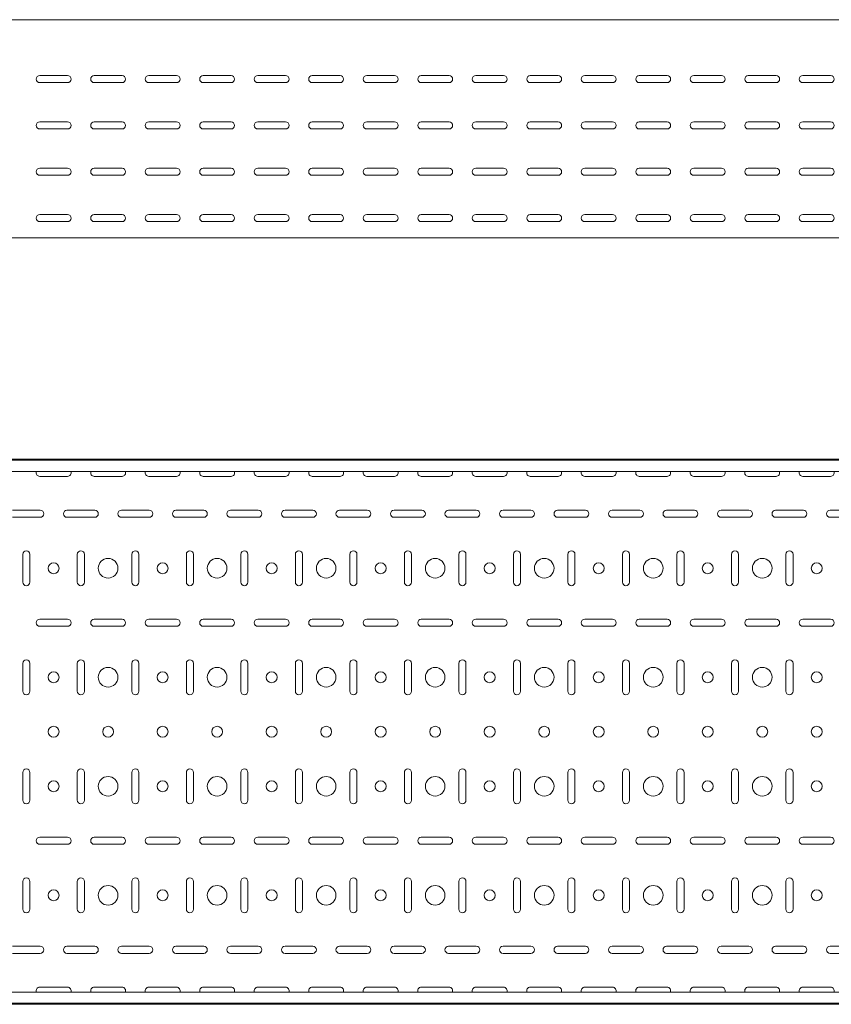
# Model space of a CAD drawing. Header units: millimetres. Extents: x -794 to 3872, y -6969 to -1561.
# Tile 6 of 19: x 1590 to 2334, y -5411 to -4507. Entities that reach past the tile are written whole.
import ezdxf

# ---------------------------------------------------------------- set-up
doc = ezdxf.new("R2010")
doc.units = ezdxf.units.MM

msp = doc.modelspace()

# ---------------------------------------------------------------- linework, layer by layer
at = {"color": 7, "linetype": 'Continuous', "lineweight": 15}
for p, q in [((3846.08, -4507.36), (846.08, -4507.36)), ((1608.33, -4558.61), (1633.83, -4558.61)), ((1658.33, -4558.61), (1683.83, -4558.61)), ((1708.33, -4558.61), (1733.83, -4558.61)), ((1758.33, -4558.61), (1783.83, -4558.61)), ((1808.33, -4558.61), (1833.83, -4558.61)), ((1858.33, -4558.61), (1883.83, -4558.61)), ((1908.33, -4558.61), (1933.83, -4558.61)), ((1958.33, -4558.61), (1983.83, -4558.61)), ((2008.33, -4558.61), (2033.83, -4558.61)), ((2058.33, -4558.61), (2083.83, -4558.61)), ((2108.33, -4558.61), (2133.83, -4558.61)), ((2158.33, -4558.61), (2183.83, -4558.61)), ((2208.33, -4558.61), (2233.83, -4558.61)), ((2258.33, -4558.61), (2283.83, -4558.61)), ((2308.33, -4558.61), (2333.83, -4558.61)), ((1633.83, -4565.11), (1608.33, -4565.11)), ((1683.83, -4565.11), (1658.33, -4565.11)), ((1733.83, -4565.11), (1708.33, -4565.11)), ((1783.83, -4565.11), (1758.33, -4565.11)), ((1833.83, -4565.11), (1808.33, -4565.11)), ((1883.83, -4565.11), (1858.33, -4565.11)), ((1933.83, -4565.11), (1908.33, -4565.11)), ((1983.83, -4565.11), (1958.33, -4565.11)), ((2033.83, -4565.11), (2008.33, -4565.11)), ((2083.83, -4565.11), (2058.33, -4565.11)), ((2133.83, -4565.11), (2108.33, -4565.11)), ((2183.83, -4565.11), (2158.33, -4565.11)), ((2233.83, -4565.11), (2208.33, -4565.11)), ((2283.83, -4565.11), (2258.33, -4565.11)), ((2333.83, -4565.11), (2308.33, -4565.11)), ((1608.33, -4601.11), (1633.83, -4601.11)), ((1658.33, -4601.11), (1683.83, -4601.11)), ((1708.33, -4601.11), (1733.83, -4601.11)), ((1758.33, -4601.11), (1783.83, -4601.11)), ((1808.33, -4601.11), (1833.83, -4601.11)), ((1858.33, -4601.11), (1883.83, -4601.11)), ((1908.33, -4601.11), (1933.83, -4601.11)), ((1958.33, -4601.11), (1983.83, -4601.11)), ((2008.33, -4601.11), (2033.83, -4601.11)), ((2058.33, -4601.11), (2083.83, -4601.11)), ((2108.33, -4601.11), (2133.83, -4601.11)), ((2158.33, -4601.11), (2183.83, -4601.11)), ((2208.33, -4601.11), (2233.83, -4601.11)), ((2258.33, -4601.11), (2283.83, -4601.11)), ((2308.33, -4601.11), (2333.83, -4601.11)), ((1633.83, -4607.61), (1608.33, -4607.61)), ((1683.83, -4607.61), (1658.33, -4607.61)), ((1733.83, -4607.61), (1708.33, -4607.61)), ((1783.83, -4607.61), (1758.33, -4607.61)), ((1833.83, -4607.61), (1808.33, -4607.61)), ((1883.83, -4607.61), (1858.33, -4607.61)), ((1933.83, -4607.61), (1908.33, -4607.61)), ((1983.83, -4607.61), (1958.33, -4607.61)), ((2033.83, -4607.61), (2008.33, -4607.61)), ((2083.83, -4607.61), (2058.33, -4607.61)), ((2133.83, -4607.61), (2108.33, -4607.61)), ((2183.83, -4607.61), (2158.33, -4607.61)), ((2233.83, -4607.61), (2208.33, -4607.61)), ((2283.83, -4607.61), (2258.33, -4607.61)), ((2333.83, -4607.61), (2308.33, -4607.61)), ((1608.33, -4643.61), (1633.83, -4643.61)), ((1633.83, -4650.11), (1608.33, -4650.11)), ((1658.33, -4643.61), (1683.83, -4643.61)), ((1683.83, -4650.11), (1658.33, -4650.11)), ((1708.33, -4643.61), (1733.83, -4643.61)), ((1733.83, -4650.11), (1708.33, -4650.11)), ((1758.33, -4643.61), (1783.83, -4643.61)), ((1783.83, -4650.11), (1758.33, -4650.11)), ((1808.33, -4643.61), (1833.83, -4643.61)), ((1833.83, -4650.11), (1808.33, -4650.11)), ((1858.33, -4643.61), (1883.83, -4643.61)), ((1883.83, -4650.11), (1858.33, -4650.11)), ((1908.33, -4643.61), (1933.83, -4643.61)), ((1933.83, -4650.11), (1908.33, -4650.11)), ((1958.33, -4643.61), (1983.83, -4643.61)), ((1983.83, -4650.11), (1958.33, -4650.11)), ((2008.33, -4643.61), (2033.83, -4643.61)), ((2033.83, -4650.11), (2008.33, -4650.11)), ((2058.33, -4643.61), (2083.83, -4643.61)), ((2083.83, -4650.11), (2058.33, -4650.11)), ((2108.33, -4643.61), (2133.83, -4643.61)), ((2133.83, -4650.11), (2108.33, -4650.11)), ((2158.33, -4643.61), (2183.83, -4643.61)), ((2183.83, -4650.11), (2158.33, -4650.11)), ((2208.33, -4643.61), (2233.83, -4643.61)), ((2233.83, -4650.11), (2208.33, -4650.11)), ((2258.33, -4643.61), (2283.83, -4643.61)), ((2283.83, -4650.11), (2258.33, -4650.11)), ((2308.33, -4643.61), (2333.83, -4643.61)), ((2333.83, -4650.11), (2308.33, -4650.11)), ((1608.33, -4686.11), (1633.83, -4686.11)), ((1658.33, -4686.11), (1683.83, -4686.11)), ((1708.33, -4686.11), (1733.83, -4686.11)), ((1758.33, -4686.11), (1783.83, -4686.11)), ((1808.33, -4686.11), (1833.83, -4686.11)), ((1858.33, -4686.11), (1883.83, -4686.11)), ((1908.33, -4686.11), (1933.83, -4686.11)), ((1958.33, -4686.11), (1983.83, -4686.11)), ((2008.33, -4686.11), (2033.83, -4686.11)), ((2058.33, -4686.11), (2083.83, -4686.11)), ((2108.33, -4686.11), (2133.83, -4686.11)), ((2158.33, -4686.11), (2183.83, -4686.11)), ((2208.33, -4686.11), (2233.83, -4686.11)), ((2258.33, -4686.11), (2283.83, -4686.11)), ((2308.33, -4686.11), (2333.83, -4686.11)), ((1633.83, -4692.61), (1608.33, -4692.61)), ((1683.83, -4692.61), (1658.33, -4692.61)), ((1733.83, -4692.61), (1708.33, -4692.61)), ((1783.83, -4692.61), (1758.33, -4692.61)), ((1833.83, -4692.61), (1808.33, -4692.61)), ((1883.83, -4692.61), (1858.33, -4692.61)), ((1933.83, -4692.61), (1908.33, -4692.61)), ((1983.83, -4692.61), (1958.33, -4692.61)), ((2033.83, -4692.61), (2008.33, -4692.61)), ((2083.83, -4692.61), (2058.33, -4692.61)), ((2133.83, -4692.61), (2108.33, -4692.61)), ((2183.83, -4692.61), (2158.33, -4692.61)), ((2233.83, -4692.61), (2208.33, -4692.61)), ((2283.83, -4692.61), (2258.33, -4692.61)), ((2333.83, -4692.61), (2308.33, -4692.61)), ((3846.08, -4707.36), (846.08, -4707.36)), ((3846.08, -4910.57), (846.08, -4910.57)), ((3846.08, -4911.57), (846.08, -4911.57)), ((3846.08, -4921.78), (846.08, -4921.78)), ((1608.33, -4926.32), (1633.83, -4926.32)), ((1658.33, -4926.32), (1683.83, -4926.32)), ((1708.33, -4926.32), (1733.83, -4926.32)), ((1758.33, -4926.32), (1783.83, -4926.32)), ((1808.33, -4926.32), (1833.83, -4926.32)), ((1858.33, -4926.32), (1883.83, -4926.32)), ((1908.33, -4926.32), (1933.83, -4926.32)), ((1958.33, -4926.32), (1983.83, -4926.32)), ((2008.33, -4926.32), (2033.83, -4926.32)), ((2058.33, -4926.32), (2083.83, -4926.32)), ((2108.33, -4926.32), (2133.83, -4926.32)), ((2158.33, -4926.32), (2183.83, -4926.32)), ((2208.33, -4926.32), (2233.83, -4926.32)), ((2258.33, -4926.32), (2283.83, -4926.32)), ((2308.33, -4926.32), (2333.83, -4926.32)), ((1608.83, -4957.32), (1583.33, -4957.32)), ((1658.83, -4957.32), (1633.33, -4957.32)), ((1708.83, -4957.32), (1683.33, -4957.32)), ((1758.83, -4957.32), (1733.33, -4957.32)), ((1808.83, -4957.32), (1783.33, -4957.32)), ((1858.83, -4957.32), (1833.33, -4957.32)), ((1908.83, -4957.32), (1883.33, -4957.32)), ((1958.83, -4957.32), (1933.33, -4957.32)), ((2008.83, -4957.32), (1983.33, -4957.32)), ((2058.83, -4957.32), (2033.33, -4957.32)), ((2108.83, -4957.32), (2083.33, -4957.32)), ((2158.83, -4957.32), (2133.33, -4957.32)), ((2208.83, -4957.32), (2183.33, -4957.32)), ((2258.83, -4957.32), (2233.33, -4957.32)), ((2308.83, -4957.32), (2283.33, -4957.32)), ((2358.83, -4957.32), (2333.33, -4957.32)), ((1583.33, -4963.82), (1608.83, -4963.82)), ((1633.33, -4963.82), (1658.83, -4963.82)), ((1683.33, -4963.82), (1708.83, -4963.82)), ((1733.33, -4963.82), (1758.83, -4963.82)), ((1783.33, -4963.82), (1808.83, -4963.82)), ((1833.33, -4963.82), (1858.83, -4963.82)), ((1883.33, -4963.82), (1908.83, -4963.82)), ((1933.33, -4963.82), (1958.83, -4963.82)), ((1983.33, -4963.82), (2008.83, -4963.82)), ((2033.33, -4963.82), (2058.83, -4963.82)), ((2083.33, -4963.82), (2108.83, -4963.82)), ((2133.33, -4963.82), (2158.83, -4963.82)), ((2183.33, -4963.82), (2208.83, -4963.82)), ((2233.33, -4963.82), (2258.83, -4963.82)), ((2283.33, -4963.82), (2308.83, -4963.82)), ((2333.33, -4963.82), (2358.83, -4963.82)), ((1592.83, -4997.82), (1592.83, -5023.32)), ((1599.33, -5023.32), (1599.33, -4997.82)), ((1642.83, -4997.82), (1642.83, -5023.32)), ((1649.33, -5023.32), (1649.33, -4997.82)), ((1692.83, -4997.82), (1692.83, -5023.32)), ((1699.33, -5023.32), (1699.33, -4997.82)), ((1742.83, -4997.82), (1742.83, -5023.32)), ((1749.33, -5023.32), (1749.33, -4997.82)), ((1792.83, -4997.82), (1792.83, -5023.32)), ((1799.33, -5023.32), (1799.33, -4997.82)), ((1842.83, -4997.82), (1842.83, -5023.32)), ((1849.33, -5023.32), (1849.33, -4997.82)), ((1892.83, -4997.82), (1892.83, -5023.32)), ((1899.33, -5023.32), (1899.33, -4997.82)), ((1942.83, -4997.82), (1942.83, -5023.32)), ((1949.33, -5023.32), (1949.33, -4997.82)), ((1992.83, -4997.82), (1992.83, -5023.32)), ((1999.33, -5023.32), (1999.33, -4997.82)), ((2042.83, -4997.82), (2042.83, -5023.32)), ((2049.33, -5023.32), (2049.33, -4997.82)), ((2092.83, -4997.82), (2092.83, -5023.32)), ((2099.33, -5023.32), (2099.33, -4997.82)), ((2142.83, -4997.82), (2142.83, -5023.32)), ((2149.33, -5023.32), (2149.33, -4997.82)), ((2192.83, -4997.82), (2192.83, -5023.32)), ((2199.33, -5023.32), (2199.33, -4997.82)), ((2242.83, -4997.82), (2242.83, -5023.32)), ((2249.33, -5023.32), (2249.33, -4997.82)), ((2292.83, -4997.82), (2292.83, -5023.32)), ((2299.33, -5023.32), (2299.33, -4997.82)), ((1633.83, -5057.32), (1608.33, -5057.32)), ((1683.83, -5057.32), (1658.33, -5057.32)), ((1733.83, -5057.32), (1708.33, -5057.32)), ((1783.83, -5057.32), (1758.33, -5057.32)), ((1833.83, -5057.32), (1808.33, -5057.32)), ((1883.83, -5057.32), (1858.33, -5057.32)), ((1933.83, -5057.32), (1908.33, -5057.32)), ((1983.83, -5057.32), (1958.33, -5057.32)), ((2033.83, -5057.32), (2008.33, -5057.32)), ((2083.83, -5057.32), (2058.33, -5057.32)), ((2133.83, -5057.32), (2108.33, -5057.32)), ((2183.83, -5057.32), (2158.33, -5057.32)), ((2233.83, -5057.32), (2208.33, -5057.32)), ((2283.83, -5057.32), (2258.33, -5057.32)), ((2333.83, -5057.32), (2308.33, -5057.32)), ((1608.33, -5063.82), (1633.83, -5063.82)), ((1658.33, -5063.82), (1683.83, -5063.82)), ((1708.33, -5063.82), (1733.83, -5063.82)), ((1758.33, -5063.82), (1783.83, -5063.82)), ((1808.33, -5063.82), (1833.83, -5063.82)), ((1858.33, -5063.82), (1883.83, -5063.82)), ((1908.33, -5063.82), (1933.83, -5063.82)), ((1958.33, -5063.82), (1983.83, -5063.82)), ((2008.33, -5063.82), (2033.83, -5063.82)), ((2058.33, -5063.82), (2083.83, -5063.82)), ((2108.33, -5063.82), (2133.83, -5063.82)), ((2158.33, -5063.82), (2183.83, -5063.82)), ((2208.33, -5063.82), (2233.83, -5063.82)), ((2258.33, -5063.82), (2283.83, -5063.82)), ((2308.33, -5063.82), (2333.83, -5063.82)), ((1592.83, -5097.82), (1592.83, -5123.32)), ((1599.33, -5123.32), (1599.33, -5097.82)), ((1642.83, -5097.82), (1642.83, -5123.32)), ((1649.33, -5123.32), (1649.33, -5097.82)), ((1692.83, -5097.82), (1692.83, -5123.32)), ((1699.33, -5123.32), (1699.33, -5097.82)), ((1742.83, -5097.82), (1742.83, -5123.32)), ((1749.33, -5123.32), (1749.33, -5097.82)), ((1792.83, -5097.82), (1792.83, -5123.32)), ((1799.33, -5123.32), (1799.33, -5097.82)), ((1842.83, -5097.82), (1842.83, -5123.32)), ((1849.33, -5123.32), (1849.33, -5097.82)), ((1892.83, -5097.82), (1892.83, -5123.32)), ((1899.33, -5123.32), (1899.33, -5097.82)), ((1942.83, -5097.82), (1942.83, -5123.32)), ((1949.33, -5123.32), (1949.33, -5097.82)), ((1992.83, -5097.82), (1992.83, -5123.32)), ((1999.33, -5123.32), (1999.33, -5097.82)), ((2042.83, -5097.82), (2042.83, -5123.32)), ((2049.33, -5123.32), (2049.33, -5097.82)), ((2092.83, -5097.82), (2092.83, -5123.32)), ((2099.33, -5123.32), (2099.33, -5097.82)), ((2142.83, -5097.82), (2142.83, -5123.32)), ((2149.33, -5123.32), (2149.33, -5097.82)), ((2192.83, -5097.82), (2192.83, -5123.32)), ((2199.33, -5123.32), (2199.33, -5097.82)), ((2242.83, -5097.82), (2242.83, -5123.32)), ((2249.33, -5123.32), (2249.33, -5097.82)), ((2292.83, -5097.82), (2292.83, -5123.32)), ((2299.33, -5123.32), (2299.33, -5097.82)), ((1592.83, -5197.82), (1592.83, -5223.32)), ((1599.33, -5223.32), (1599.33, -5197.82)), ((1642.83, -5197.82), (1642.83, -5223.32)), ((1649.33, -5223.32), (1649.33, -5197.82)), ((1692.83, -5197.82), (1692.83, -5223.32)), ((1699.33, -5223.32), (1699.33, -5197.82)), ((1742.83, -5197.82), (1742.83, -5223.32)), ((1749.33, -5223.32), (1749.33, -5197.82)), ((1792.83, -5197.82), (1792.83, -5223.32)), ((1799.33, -5223.32), (1799.33, -5197.82)), ((1842.83, -5197.82), (1842.83, -5223.32)), ((1849.33, -5223.32), (1849.33, -5197.82)), ((1892.83, -5197.82), (1892.83, -5223.32)), ((1899.33, -5223.32), (1899.33, -5197.82)), ((1942.83, -5197.82), (1942.83, -5223.32)), ((1949.33, -5223.32), (1949.33, -5197.82)), ((1992.83, -5197.82), (1992.83, -5223.32)), ((1999.33, -5223.32), (1999.33, -5197.82)), ((2042.83, -5197.82), (2042.83, -5223.32)), ((2049.33, -5223.32), (2049.33, -5197.82)), ((2092.83, -5197.82), (2092.83, -5223.32)), ((2099.33, -5223.32), (2099.33, -5197.82)), ((2142.83, -5197.82), (2142.83, -5223.32)), ((2149.33, -5223.32), (2149.33, -5197.82)), ((2192.83, -5197.82), (2192.83, -5223.32)), ((2199.33, -5223.32), (2199.33, -5197.82)), ((2242.83, -5197.82), (2242.83, -5223.32)), ((2249.33, -5223.32), (2249.33, -5197.82)), ((2292.83, -5197.82), (2292.83, -5223.32)), ((2299.33, -5223.32), (2299.33, -5197.82)), ((1633.83, -5257.32), (1608.33, -5257.32)), ((1608.33, -5263.82), (1633.83, -5263.82)), ((1683.83, -5257.32), (1658.33, -5257.32)), ((1658.33, -5263.82), (1683.83, -5263.82)), ((1733.83, -5257.32), (1708.33, -5257.32)), ((1708.33, -5263.82), (1733.83, -5263.82)), ((1783.83, -5257.32), (1758.33, -5257.32)), ((1758.33, -5263.82), (1783.83, -5263.82)), ((1833.83, -5257.32), (1808.33, -5257.32)), ((1808.33, -5263.82), (1833.83, -5263.82)), ((1883.83, -5257.32), (1858.33, -5257.32)), ((1858.33, -5263.82), (1883.83, -5263.82)), ((1933.83, -5257.32), (1908.33, -5257.32)), ((1908.33, -5263.82), (1933.83, -5263.82)), ((1983.83, -5257.32), (1958.33, -5257.32)), ((1958.33, -5263.82), (1983.83, -5263.82)), ((2033.83, -5257.32), (2008.33, -5257.32)), ((2008.33, -5263.82), (2033.83, -5263.82)), ((2083.83, -5257.32), (2058.33, -5257.32)), ((2058.33, -5263.82), (2083.83, -5263.82)), ((2133.83, -5257.32), (2108.33, -5257.32)), ((2108.33, -5263.82), (2133.83, -5263.82)), ((2183.83, -5257.32), (2158.33, -5257.32)), ((2158.33, -5263.82), (2183.83, -5263.82)), ((2233.83, -5257.32), (2208.33, -5257.32)), ((2208.33, -5263.82), (2233.83, -5263.82)), ((2283.83, -5257.32), (2258.33, -5257.32)), ((2258.33, -5263.82), (2283.83, -5263.82)), ((2333.83, -5257.32), (2308.33, -5257.32)), ((2308.33, -5263.82), (2333.83, -5263.82)), ((1592.83, -5297.82), (1592.83, -5323.32)), ((1599.33, -5323.32), (1599.33, -5297.82)), ((1642.83, -5297.82), (1642.83, -5323.32)), ((1649.33, -5323.32), (1649.33, -5297.82)), ((1692.83, -5297.82), (1692.83, -5323.32)), ((1699.33, -5323.32), (1699.33, -5297.82)), ((1742.83, -5297.82), (1742.83, -5323.32)), ((1749.33, -5323.32), (1749.33, -5297.82)), ((1792.83, -5297.82), (1792.83, -5323.32)), ((1799.33, -5323.32), (1799.33, -5297.82)), ((1842.83, -5297.82), (1842.83, -5323.32)), ((1849.33, -5323.32), (1849.33, -5297.82)), ((1892.83, -5297.82), (1892.83, -5323.32)), ((1899.33, -5323.32), (1899.33, -5297.82)), ((1942.83, -5297.82), (1942.83, -5323.32)), ((1949.33, -5323.32), (1949.33, -5297.82)), ((1992.83, -5297.82), (1992.83, -5323.32)), ((1999.33, -5323.32), (1999.33, -5297.82)), ((2042.83, -5297.82), (2042.83, -5323.32)), ((2049.33, -5323.32), (2049.33, -5297.82)), ((2092.83, -5297.82), (2092.83, -5323.32)), ((2099.33, -5323.32), (2099.33, -5297.82)), ((2142.83, -5297.82), (2142.83, -5323.32)), ((2149.33, -5323.32), (2149.33, -5297.82)), ((2192.83, -5297.82), (2192.83, -5323.32)), ((2199.33, -5323.32), (2199.33, -5297.82)), ((2242.83, -5297.82), (2242.83, -5323.32)), ((2249.33, -5323.32), (2249.33, -5297.82)), ((2292.83, -5297.82), (2292.83, -5323.32)), ((2299.33, -5323.32), (2299.33, -5297.82)), ((1608.83, -5357.32), (1583.33, -5357.32)), ((1583.33, -5363.82), (1608.83, -5363.82)), ((1658.83, -5357.32), (1633.33, -5357.32)), ((1633.33, -5363.82), (1658.83, -5363.82)), ((1708.83, -5357.32), (1683.33, -5357.32)), ((1683.33, -5363.82), (1708.83, -5363.82)), ((1758.83, -5357.32), (1733.33, -5357.32)), ((1733.33, -5363.82), (1758.83, -5363.82)), ((1808.83, -5357.32), (1783.33, -5357.32)), ((1783.33, -5363.82), (1808.83, -5363.82)), ((1858.83, -5357.32), (1833.33, -5357.32)), ((1833.33, -5363.82), (1858.83, -5363.82)), ((1908.83, -5357.32), (1883.33, -5357.32)), ((1883.33, -5363.82), (1908.83, -5363.82)), ((1958.83, -5357.32), (1933.33, -5357.32)), ((1933.33, -5363.82), (1958.83, -5363.82)), ((2008.83, -5357.32), (1983.33, -5357.32)), ((1983.33, -5363.82), (2008.83, -5363.82)), ((2058.83, -5357.32), (2033.33, -5357.32)), ((2033.33, -5363.82), (2058.83, -5363.82)), ((2108.83, -5357.32), (2083.33, -5357.32)), ((2083.33, -5363.82), (2108.83, -5363.82)), ((2158.83, -5357.32), (2133.33, -5357.32)), ((2133.33, -5363.82), (2158.83, -5363.82)), ((2208.83, -5357.32), (2183.33, -5357.32)), ((2183.33, -5363.82), (2208.83, -5363.82)), ((2258.83, -5357.32), (2233.33, -5357.32)), ((2233.33, -5363.82), (2258.83, -5363.82)), ((2308.83, -5357.32), (2283.33, -5357.32)), ((2283.33, -5363.82), (2308.83, -5363.82)), ((2358.83, -5357.32), (2333.33, -5357.32)), ((2333.33, -5363.82), (2358.83, -5363.82)), ((3846.08, -5399.36), (846.08, -5399.36)), ((1633.83, -5394.82), (1608.33, -5394.82)), ((1683.83, -5394.82), (1658.33, -5394.82)), ((1733.83, -5394.82), (1708.33, -5394.82)), ((1783.83, -5394.82), (1758.33, -5394.82)), ((1833.83, -5394.82), (1808.33, -5394.82)), ((1883.83, -5394.82), (1858.33, -5394.82)), ((1933.83, -5394.82), (1908.33, -5394.82)), ((1983.83, -5394.82), (1958.33, -5394.82)), ((2033.83, -5394.82), (2008.33, -5394.82)), ((2083.83, -5394.82), (2058.33, -5394.82)), ((2133.83, -5394.82), (2108.33, -5394.82)), ((2183.83, -5394.82), (2158.33, -5394.82)), ((2233.83, -5394.82), (2208.33, -5394.82)), ((2283.83, -5394.82), (2258.33, -5394.82)), ((2333.83, -5394.82), (2308.33, -5394.82)), ((846.08, -5409.57), (3846.08, -5409.57)), ((3846.08, -5410.57), (846.08, -5410.57))]:
    msp.add_line(p, q, dxfattribs=at)
for centre, radius in [((1671.08, -5010.57), 9), ((1771.08, -5010.57), 9), ((1871.08, -5010.57), 9), ((1971.08, -5010.57), 9), ((2071.08, -5010.57), 9), ((2171.08, -5010.57), 9), ((2271.08, -5010.57), 9), ((1621.08, -5010.57), 5), ((1721.08, -5010.57), 5), ((1821.08, -5010.57), 5), ((1921.08, -5010.57), 5), ((2021.08, -5010.57), 5), ((2121.08, -5010.57), 5), ((2221.08, -5010.57), 5), ((2321.08, -5010.57), 5), ((1671.08, -5110.57), 9), ((1771.08, -5110.57), 9), ((1871.08, -5110.57), 9), ((1971.08, -5110.57), 9), ((2071.08, -5110.57), 9), ((2171.08, -5110.57), 9), ((2271.08, -5110.57), 9), ((1621.08, -5110.57), 5), ((1721.08, -5110.57), 5), ((1821.08, -5110.57), 5), ((1921.08, -5110.57), 5), ((2021.08, -5110.57), 5), ((2121.08, -5110.57), 5), ((2221.08, -5110.57), 5), ((2321.08, -5110.57), 5), ((1621.08, -5160.57), 5), ((1671.08, -5160.57), 5), ((1721.08, -5160.57), 5), ((1771.08, -5160.57), 5), ((1821.08, -5160.57), 5), ((1871.08, -5160.57), 5), ((1921.08, -5160.57), 5), ((1971.08, -5160.57), 5), ((2021.08, -5160.57), 5), ((2071.08, -5160.57), 5), ((2121.08, -5160.57), 5), ((2171.08, -5160.57), 5), ((2221.08, -5160.57), 5), ((2271.08, -5160.57), 5), ((2321.08, -5160.57), 5), ((1671.08, -5210.57), 9), ((1771.08, -5210.57), 9), ((1871.08, -5210.57), 9), ((1971.08, -5210.57), 9), ((2071.08, -5210.57), 9), ((2171.08, -5210.57), 9), ((2271.08, -5210.57), 9), ((1621.08, -5210.57), 5), ((1721.08, -5210.57), 5), ((1821.08, -5210.57), 5), ((1921.08, -5210.57), 5), ((2021.08, -5210.57), 5), ((2121.08, -5210.57), 5), ((2221.08, -5210.57), 5), ((2321.08, -5210.57), 5), ((1671.08, -5310.57), 9), ((1771.08, -5310.57), 9), ((1871.08, -5310.57), 9), ((1971.08, -5310.57), 9), ((2071.08, -5310.57), 9), ((2171.08, -5310.57), 9), ((2271.08, -5310.57), 9), ((1621.08, -5310.57), 5), ((1721.08, -5310.57), 5), ((1821.08, -5310.57), 5), ((1921.08, -5310.57), 5), ((2021.08, -5310.57), 5), ((2121.08, -5310.57), 5), ((2221.08, -5310.57), 5), ((2321.08, -5310.57), 5)]:
    msp.add_circle(centre, radius, dxfattribs=at)
for centre, start, end in [((1608.33, -4561.86), 90, 270), ((1633.83, -4561.86), 270, 90), ((1658.33, -4561.86), 90, 270), ((1683.83, -4561.86), 270, 90), ((1708.33, -4561.86), 90, 270), ((1733.83, -4561.86), 270, 90), ((1758.33, -4561.86), 90, 270), ((1783.83, -4561.86), 270, 90), ((1808.33, -4561.86), 90, 270), ((1833.83, -4561.86), 270, 90), ((1858.33, -4561.86), 90, 270), ((1883.83, -4561.86), 270, 90), ((1908.33, -4561.86), 90, 270), ((1933.83, -4561.86), 270, 90), ((1958.33, -4561.86), 90, 270), ((1983.83, -4561.86), 270, 90), ((2008.33, -4561.86), 90, 270), ((2033.83, -4561.86), 270, 90), ((2058.33, -4561.86), 90, 270), ((2083.83, -4561.86), 270, 90), ((2108.33, -4561.86), 90, 270), ((2133.83, -4561.86), 270, 90), ((2158.33, -4561.86), 90, 270), ((2183.83, -4561.86), 270, 90), ((2208.33, -4561.86), 90, 270), ((2233.83, -4561.86), 270, 90), ((2258.33, -4561.86), 90, 270), ((2283.83, -4561.86), 270, 90), ((2308.33, -4561.86), 90, 270), ((2333.83, -4561.86), 270, 90), ((1608.33, -4604.36), 90, 270), ((1633.83, -4604.36), 270, 90), ((1658.33, -4604.36), 90, 270), ((1683.83, -4604.36), 270, 90), ((1708.33, -4604.36), 90, 270), ((1733.83, -4604.36), 270, 90), ((1758.33, -4604.36), 90, 270), ((1783.83, -4604.36), 270, 90), ((1808.33, -4604.36), 90, 270), ((1833.83, -4604.36), 270, 90), ((1858.33, -4604.36), 90, 270), ((1883.83, -4604.36), 270, 90), ((1908.33, -4604.36), 90, 270), ((1933.83, -4604.36), 270, 90), ((1958.33, -4604.36), 90, 270), ((1983.83, -4604.36), 270, 90), ((2008.33, -4604.36), 90, 270), ((2033.83, -4604.36), 270, 90), ((2058.33, -4604.36), 90, 270), ((2083.83, -4604.36), 270, 90), ((2108.33, -4604.36), 90, 270), ((2133.83, -4604.36), 270, 90), ((2158.33, -4604.36), 90, 270), ((2183.83, -4604.36), 270, 90), ((2208.33, -4604.36), 90, 270), ((2233.83, -4604.36), 270, 90), ((2258.33, -4604.36), 90, 270), ((2283.83, -4604.36), 270, 90), ((2308.33, -4604.36), 90, 270), ((2333.83, -4604.36), 270, 90), ((1608.33, -4646.86), 90, 270), ((1633.83, -4646.86), 270, 90), ((1658.33, -4646.86), 90, 270), ((1683.83, -4646.86), 270, 90), ((1708.33, -4646.86), 90, 270), ((1733.83, -4646.86), 270, 90), ((1758.33, -4646.86), 90, 270), ((1783.83, -4646.86), 270, 90), ((1808.33, -4646.86), 90, 270), ((1833.83, -4646.86), 270, 90), ((1858.33, -4646.86), 90, 270), ((1883.83, -4646.86), 270, 90), ((1908.33, -4646.86), 90, 270), ((1933.83, -4646.86), 270, 90), ((1958.33, -4646.86), 90, 270), ((1983.83, -4646.86), 270, 90), ((2008.33, -4646.86), 90, 270), ((2033.83, -4646.86), 270, 90), ((2058.33, -4646.86), 90, 270), ((2083.83, -4646.86), 270, 90), ((2108.33, -4646.86), 90, 270), ((2133.83, -4646.86), 270, 90), ((2158.33, -4646.86), 90, 270), ((2183.83, -4646.86), 270, 90), ((2208.33, -4646.86), 90, 270), ((2233.83, -4646.86), 270, 90), ((2258.33, -4646.86), 90, 270), ((2283.83, -4646.86), 270, 90), ((2308.33, -4646.86), 90, 270), ((2333.83, -4646.86), 270, 90), ((1608.33, -4689.36), 90, 270), ((1633.83, -4689.36), 270, 90), ((1658.33, -4689.36), 90, 270), ((1683.83, -4689.36), 270, 90), ((1708.33, -4689.36), 90, 270), ((1733.83, -4689.36), 270, 90), ((1758.33, -4689.36), 90, 270), ((1783.83, -4689.36), 270, 90), ((1808.33, -4689.36), 90, 270), ((1833.83, -4689.36), 270, 90), ((1858.33, -4689.36), 90, 270), ((1883.83, -4689.36), 270, 90), ((1908.33, -4689.36), 90, 270), ((1933.83, -4689.36), 270, 90), ((1958.33, -4689.36), 90, 270), ((1983.83, -4689.36), 270, 90), ((2008.33, -4689.36), 90, 270), ((2033.83, -4689.36), 270, 90), ((2058.33, -4689.36), 90, 270), ((2083.83, -4689.36), 270, 90), ((2108.33, -4689.36), 90, 270), ((2133.83, -4689.36), 270, 90), ((2158.33, -4689.36), 90, 270), ((2183.83, -4689.36), 270, 90), ((2208.33, -4689.36), 90, 270), ((2233.83, -4689.36), 270, 90), ((2258.33, -4689.36), 90, 270), ((2283.83, -4689.36), 270, 90), ((2308.33, -4689.36), 90, 270), ((2333.83, -4689.36), 270, 90), ((1608.33, -4923.07), 156.64793, 270), ((1633.83, -4923.07), 270, 23.35207), ((1658.33, -4923.07), 156.64793, 270), ((1683.83, -4923.07), 270, 23.35207), ((1708.33, -4923.07), 156.64793, 270), ((1733.83, -4923.07), 270, 23.35207), ((1758.33, -4923.07), 156.64793, 270), ((1783.83, -4923.07), 270, 23.35207), ((1808.33, -4923.07), 156.64793, 270), ((1833.83, -4923.07), 270, 23.35207), ((1858.33, -4923.07), 156.64793, 270), ((1883.83, -4923.07), 270, 23.35207), ((1908.33, -4923.07), 156.64793, 270), ((1933.83, -4923.07), 270, 23.35207), ((1958.33, -4923.07), 156.64793, 270), ((1983.83, -4923.07), 270, 23.35207), ((2008.33, -4923.07), 156.64793, 270), ((2033.83, -4923.07), 270, 23.35207), ((2058.33, -4923.07), 156.64793, 270), ((2083.83, -4923.07), 270, 23.35207), ((2108.33, -4923.07), 156.64793, 270), ((2133.83, -4923.07), 270, 23.35207), ((2158.33, -4923.07), 156.64793, 270), ((2183.83, -4923.07), 270, 23.35207), ((2208.33, -4923.07), 156.64793, 270), ((2233.83, -4923.07), 270, 23.35207), ((2258.33, -4923.07), 156.64793, 270), ((2283.83, -4923.07), 270, 23.35207), ((2308.33, -4923.07), 156.64793, 270), ((2333.83, -4923.07), 270, 23.35207), ((1608.83, -4960.57), 270, 90), ((1633.33, -4960.57), 90, 270), ((1658.83, -4960.57), 270, 90), ((1683.33, -4960.57), 90, 270), ((1708.83, -4960.57), 270, 90), ((1733.33, -4960.57), 90, 270), ((1758.83, -4960.57), 270, 90), ((1783.33, -4960.57), 90, 270), ((1808.83, -4960.57), 270, 90), ((1833.33, -4960.57), 90, 270), ((1858.83, -4960.57), 270, 90), ((1883.33, -4960.57), 90, 270), ((1908.83, -4960.57), 270, 90), ((1933.33, -4960.57), 90, 270), ((1958.83, -4960.57), 270, 90), ((1983.33, -4960.57), 90, 270), ((2008.83, -4960.57), 270, 90), ((2033.33, -4960.57), 90, 270), ((2058.83, -4960.57), 270, 90), ((2083.33, -4960.57), 90, 270), ((2108.83, -4960.57), 270, 90), ((2133.33, -4960.57), 90, 270), ((2158.83, -4960.57), 270, 90), ((2183.33, -4960.57), 90, 270), ((2208.83, -4960.57), 270, 90), ((2233.33, -4960.57), 90, 270), ((2258.83, -4960.57), 270, 90), ((2283.33, -4960.57), 90, 270), ((2308.83, -4960.57), 270, 90), ((2333.33, -4960.57), 90, 270), ((1596.08, -4997.82), 0, 180), ((1646.08, -4997.82), 0, 180), ((1696.08, -4997.82), 0, 180), ((1746.08, -4997.82), 0, 180), ((1796.08, -4997.82), 0, 180), ((1846.08, -4997.82), 0, 180), ((1896.08, -4997.82), 0, 180), ((1946.08, -4997.82), 0, 180), ((1996.08, -4997.82), 0, 180), ((2046.08, -4997.82), 0, 180), ((2096.08, -4997.82), 0, 180), ((2146.08, -4997.82), 0, 180), ((2196.08, -4997.82), 0, 180), ((2246.08, -4997.82), 0, 180), ((2296.08, -4997.82), 0, 180), ((1596.08, -5023.32), 180, 0), ((1646.08, -5023.32), 180, 0), ((1696.08, -5023.32), 180, 0), ((1746.08, -5023.32), 180, 0), ((1796.08, -5023.32), 180, 0), ((1846.08, -5023.32), 180, 0), ((1896.08, -5023.32), 180, 0), ((1946.08, -5023.32), 180, 0), ((1996.08, -5023.32), 180, 0), ((2046.08, -5023.32), 180, 0), ((2096.08, -5023.32), 180, 0), ((2146.08, -5023.32), 180, 0), ((2196.08, -5023.32), 180, 0), ((2246.08, -5023.32), 180, 0), ((2296.08, -5023.32), 180, 0), ((1608.33, -5060.57), 90, 270), ((1633.83, -5060.57), 270, 90), ((1658.33, -5060.57), 90, 270), ((1683.83, -5060.57), 270, 90), ((1708.33, -5060.57), 90, 270), ((1733.83, -5060.57), 270, 90), ((1758.33, -5060.57), 90, 270), ((1783.83, -5060.57), 270, 90), ((1808.33, -5060.57), 90, 270), ((1833.83, -5060.57), 270, 90), ((1858.33, -5060.57), 90, 270), ((1883.83, -5060.57), 270, 90), ((1908.33, -5060.57), 90, 270), ((1933.83, -5060.57), 270, 90), ((1958.33, -5060.57), 90, 270), ((1983.83, -5060.57), 270, 90), ((2008.33, -5060.57), 90, 270), ((2033.83, -5060.57), 270, 90), ((2058.33, -5060.57), 90, 270), ((2083.83, -5060.57), 270, 90), ((2108.33, -5060.57), 90, 270), ((2133.83, -5060.57), 270, 90), ((2158.33, -5060.57), 90, 270), ((2183.83, -5060.57), 270, 90), ((2208.33, -5060.57), 90, 270), ((2233.83, -5060.57), 270, 90), ((2258.33, -5060.57), 90, 270), ((2283.83, -5060.57), 270, 90), ((2308.33, -5060.57), 90, 270), ((2333.83, -5060.57), 270, 90), ((1596.08, -5097.82), 0, 180), ((1646.08, -5097.82), 0, 180), ((1696.08, -5097.82), 0, 180), ((1746.08, -5097.82), 0, 180), ((1796.08, -5097.82), 0, 180), ((1846.08, -5097.82), 0, 180), ((1896.08, -5097.82), 0, 180), ((1946.08, -5097.82), 0, 180), ((1996.08, -5097.82), 0, 180), ((2046.08, -5097.82), 0, 180), ((2096.08, -5097.82), 0, 180), ((2146.08, -5097.82), 0, 180), ((2196.08, -5097.82), 0, 180), ((2246.08, -5097.82), 0, 180), ((2296.08, -5097.82), 0, 180), ((1596.08, -5123.32), 180, 0), ((1646.08, -5123.32), 180, 0), ((1696.08, -5123.32), 180, 0), ((1746.08, -5123.32), 180, 0), ((1796.08, -5123.32), 180, 0), ((1846.08, -5123.32), 180, 0), ((1896.08, -5123.32), 180, 0), ((1946.08, -5123.32), 180, 0), ((1996.08, -5123.32), 180, 0), ((2046.08, -5123.32), 180, 0), ((2096.08, -5123.32), 180, 0), ((2146.08, -5123.32), 180, 0), ((2196.08, -5123.32), 180, 0), ((2246.08, -5123.32), 180, 0), ((2296.08, -5123.32), 180, 0), ((1596.08, -5197.82), 0, 180), ((1646.08, -5197.82), 0, 180), ((1696.08, -5197.82), 0, 180), ((1746.08, -5197.82), 0, 180), ((1796.08, -5197.82), 0, 180), ((1846.08, -5197.82), 0, 180), ((1896.08, -5197.82), 0, 180), ((1946.08, -5197.82), 0, 180), ((1996.08, -5197.82), 0, 180), ((2046.08, -5197.82), 0, 180), ((2096.08, -5197.82), 0, 180), ((2146.08, -5197.82), 0, 180), ((2196.08, -5197.82), 0, 180), ((2246.08, -5197.82), 0, 180), ((2296.08, -5197.82), 0, 180), ((1596.08, -5223.32), 180, 0), ((1646.08, -5223.32), 180, 0), ((1696.08, -5223.32), 180, 0), ((1746.08, -5223.32), 180, 0), ((1796.08, -5223.32), 180, 0), ((1846.08, -5223.32), 180, 0), ((1896.08, -5223.32), 180, 0), ((1946.08, -5223.32), 180, 0), ((1996.08, -5223.32), 180, 0), ((2046.08, -5223.32), 180, 0), ((2096.08, -5223.32), 180, 0), ((2146.08, -5223.32), 180, 0), ((2196.08, -5223.32), 180, 0), ((2246.08, -5223.32), 180, 0), ((2296.08, -5223.32), 180, 0), ((1608.33, -5260.57), 90, 270), ((1633.83, -5260.57), 270, 90), ((1658.33, -5260.57), 90, 270), ((1683.83, -5260.57), 270, 90), ((1708.33, -5260.57), 90, 270), ((1733.83, -5260.57), 270, 90), ((1758.33, -5260.57), 90, 270), ((1783.83, -5260.57), 270, 90), ((1808.33, -5260.57), 90, 270), ((1833.83, -5260.57), 270, 90), ((1858.33, -5260.57), 90, 270), ((1883.83, -5260.57), 270, 90), ((1908.33, -5260.57), 90, 270), ((1933.83, -5260.57), 270, 90), ((1958.33, -5260.57), 90, 270), ((1983.83, -5260.57), 270, 90), ((2008.33, -5260.57), 90, 270), ((2033.83, -5260.57), 270, 90), ((2058.33, -5260.57), 90, 270), ((2083.83, -5260.57), 270, 90), ((2108.33, -5260.57), 90, 270), ((2133.83, -5260.57), 270, 90), ((2158.33, -5260.57), 90, 270), ((2183.83, -5260.57), 270, 90), ((2208.33, -5260.57), 90, 270), ((2233.83, -5260.57), 270, 90), ((2258.33, -5260.57), 90, 270), ((2283.83, -5260.57), 270, 90), ((2308.33, -5260.57), 90, 270), ((2333.83, -5260.57), 270, 90), ((1596.08, -5297.82), 0, 180), ((1646.08, -5297.82), 0, 180), ((1696.08, -5297.82), 0, 180), ((1746.08, -5297.82), 0, 180), ((1796.08, -5297.82), 0, 180), ((1846.08, -5297.82), 0, 180), ((1896.08, -5297.82), 0, 180), ((1946.08, -5297.82), 0, 180), ((1996.08, -5297.82), 0, 180), ((2046.08, -5297.82), 0, 180), ((2096.08, -5297.82), 0, 180), ((2146.08, -5297.82), 0, 180), ((2196.08, -5297.82), 0, 180), ((2246.08, -5297.82), 0, 180), ((2296.08, -5297.82), 0, 180), ((1596.08, -5323.32), 180, 0), ((1646.08, -5323.32), 180, 0), ((1696.08, -5323.32), 180, 0), ((1746.08, -5323.32), 180, 0), ((1796.08, -5323.32), 180, 0), ((1846.08, -5323.32), 180, 0), ((1896.08, -5323.32), 180, 0), ((1946.08, -5323.32), 180, 0), ((1996.08, -5323.32), 180, 0), ((2046.08, -5323.32), 180, 0), ((2096.08, -5323.32), 180, 0), ((2146.08, -5323.32), 180, 0), ((2196.08, -5323.32), 180, 0), ((2246.08, -5323.32), 180, 0), ((2296.08, -5323.32), 180, 0), ((1608.83, -5360.57), 270, 90), ((1633.33, -5360.57), 90, 270), ((1658.83, -5360.57), 270, 90), ((1683.33, -5360.57), 90, 270), ((1708.83, -5360.57), 270, 90), ((1733.33, -5360.57), 90, 270), ((1758.83, -5360.57), 270, 90), ((1783.33, -5360.57), 90, 270), ((1808.83, -5360.57), 270, 90), ((1833.33, -5360.57), 90, 270), ((1858.83, -5360.57), 270, 90), ((1883.33, -5360.57), 90, 270), ((1908.83, -5360.57), 270, 90), ((1933.33, -5360.57), 90, 270), ((1958.83, -5360.57), 270, 90), ((1983.33, -5360.57), 90, 270), ((2008.83, -5360.57), 270, 90), ((2033.33, -5360.57), 90, 270), ((2058.83, -5360.57), 270, 90), ((2083.33, -5360.57), 90, 270), ((2108.83, -5360.57), 270, 90), ((2133.33, -5360.57), 90, 270), ((2158.83, -5360.57), 270, 90), ((2183.33, -5360.57), 90, 270), ((2208.83, -5360.57), 270, 90), ((2233.33, -5360.57), 90, 270), ((2258.83, -5360.57), 270, 90), ((2283.33, -5360.57), 90, 270), ((2308.83, -5360.57), 270, 90), ((2333.33, -5360.57), 90, 270), ((1608.33, -5398.07), 90, 203.35207), ((1633.83, -5398.07), 336.64793, 90), ((1658.33, -5398.07), 90, 203.35207), ((1683.83, -5398.07), 336.64793, 90), ((1708.33, -5398.07), 90, 203.35207), ((1733.83, -5398.07), 336.64793, 90), ((1758.33, -5398.07), 90, 203.35207), ((1783.83, -5398.07), 336.64793, 90), ((1808.33, -5398.07), 90, 203.35207), ((1833.83, -5398.07), 336.64793, 90), ((1858.33, -5398.07), 90, 203.35207), ((1883.83, -5398.07), 336.64793, 90), ((1908.33, -5398.07), 90, 203.35207), ((1933.83, -5398.07), 336.64793, 90), ((1958.33, -5398.07), 90, 203.35207), ((1983.83, -5398.07), 336.64793, 90), ((2008.33, -5398.07), 90, 203.35207), ((2033.83, -5398.07), 336.64793, 90), ((2058.33, -5398.07), 90, 203.35207), ((2083.83, -5398.07), 336.64793, 90), ((2108.33, -5398.07), 90, 203.35207), ((2133.83, -5398.07), 336.64793, 90), ((2158.33, -5398.07), 90, 203.35207), ((2183.83, -5398.07), 336.64793, 90), ((2208.33, -5398.07), 90, 203.35207), ((2233.83, -5398.07), 336.64793, 90), ((2258.33, -5398.07), 90, 203.35207), ((2283.83, -5398.07), 336.64793, 90), ((2308.33, -5398.07), 90, 203.35207), ((2333.83, -5398.07), 336.64793, 90)]:
    msp.add_arc(centre, 3.25, start, end, dxfattribs=at)

doc.saveas('drawing.dxf')
